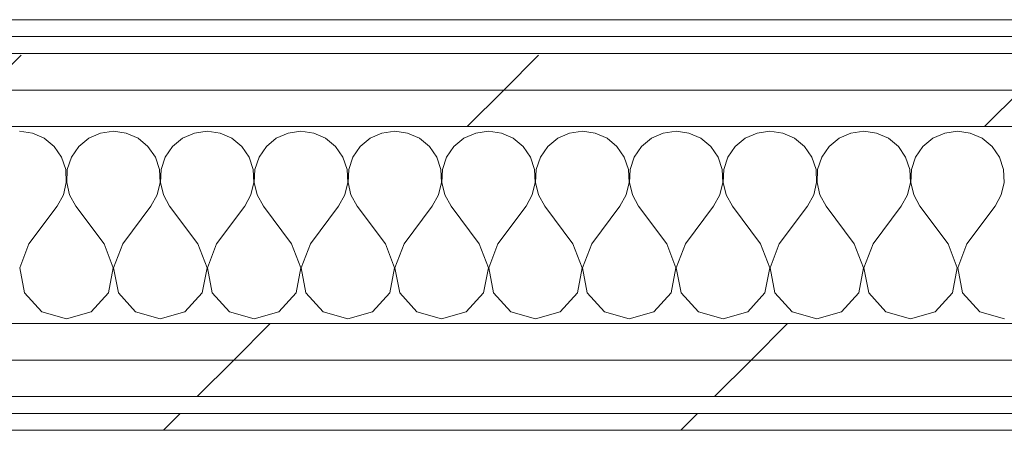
# Model space of a CAD drawing. Header units: millimetres. Extents: x -40968 to 77376, y -17881 to 4746.
# Tile 154 of 180: x -1333 to -983, y -17277 to -17131. Entities that reach past the tile are written whole.
import ezdxf

# ---------------------------------------------------------------- set-up
doc = ezdxf.new("R2010")
doc.units = ezdxf.units.MM
doc.header["$MEASUREMENT"] = 0
doc.linetypes.add('Wipeout_Contour', pattern=[1000, 0, -1000])
doc.layers.add('Nuevo_08_E_Envans secs', color=7, linetype='Continuous')
doc.layers.add('Nuevo_08_E_Envans secs_Pluma_Nº__1', color=7, linetype='Continuous', lineweight=5)
for name, color, linetype, lineweight, true_color in [('Nuevo_08_E_Envans secs_Pluma_Nº__102', 7, 'Continuous', 5, 0xcccccc), ('Nuevo_08_E_Envans secs_Pluma_Nº__171', 171, 'Continuous', 13, 0xaaaaff), ('Nuevo_08_E_Envans secs_Pluma_Nº__177', 7, 'Continuous', 15, 0xf7e046)]:
    doc.layers.add(name, color=color, linetype=linetype, lineweight=lineweight, true_color=true_color)
pattern_1 = [(45, (0, 0), (-183.8478, 183.8478), [195, -65]), (45, (7e-14, 183.85), (-183.8478, 183.8478), [195, -65])]

# ---------------------------------------------------------------- blocks, each defined once
blk = doc.blocks.new('*X123')
at = {"layer": 'Nuevo_08_E_Envans secs_Pluma_Nº__102', "color": 254, "linetype": 'Continuous', "lineweight": 5, "true_color": 0xcccccc}
for p, q in [((-1328.78, -17171.28), (-1333.33, -17170.64)), ((-1300, -17170.64), (-1304.55, -17171.28)), ((-1295.45, -17171.28), (-1300, -17170.64)), ((-1266.67, -17170.64), (-1271.22, -17171.28)), ((-1262.11, -17171.28), (-1266.67, -17170.64)), ((-1233.33, -17170.64), (-1237.89, -17171.28)), ((-1228.78, -17171.28), (-1233.33, -17170.64)), ((-1200, -17170.64), (-1204.55, -17171.28)), ((-1195.45, -17171.28), (-1200, -17170.64)), ((-1166.67, -17170.64), (-1171.22, -17171.28)), ((-1162.11, -17171.28), (-1166.67, -17170.64)), ((-1133.33, -17170.64), (-1137.89, -17171.28)), ((-1128.78, -17171.28), (-1133.33, -17170.64)), ((-1100, -17170.64), (-1104.55, -17171.28)), ((-1095.45, -17171.28), (-1100, -17170.64)), ((-1066.67, -17170.64), (-1071.22, -17171.28)), ((-1062.11, -17171.28), (-1066.67, -17170.64)), ((-1033.33, -17170.64), (-1037.89, -17171.28)), ((-1028.78, -17171.28), (-1033.33, -17170.64)), ((-1000, -17170.64), (-1004.55, -17171.28)), ((-995.45, -17171.28), (-1000, -17170.64)), ((-1324.57, -17173.13), (-1328.78, -17171.28)), ((-1321.03, -17176.07), (-1324.57, -17173.13)), ((-1308.76, -17173.13), (-1312.3, -17176.07)), ((-1304.55, -17171.28), (-1308.76, -17173.13)), ((-1291.24, -17173.13), (-1295.45, -17171.28)), ((-1287.7, -17176.07), (-1291.24, -17173.13)), ((-1275.43, -17173.13), (-1278.97, -17176.07)), ((-1271.22, -17171.28), (-1275.43, -17173.13)), ((-1257.9, -17173.13), (-1262.11, -17171.28)), ((-1254.36, -17176.07), (-1257.9, -17173.13)), ((-1242.1, -17173.13), (-1245.64, -17176.07)), ((-1237.89, -17171.28), (-1242.1, -17173.13)), ((-1224.57, -17173.13), (-1228.78, -17171.28)), ((-1221.03, -17176.07), (-1224.57, -17173.13)), ((-1208.76, -17173.13), (-1212.3, -17176.07)), ((-1204.55, -17171.28), (-1208.76, -17173.13)), ((-1191.24, -17173.13), (-1195.45, -17171.28)), ((-1187.7, -17176.07), (-1191.24, -17173.13)), ((-1175.43, -17173.13), (-1178.97, -17176.07)), ((-1171.22, -17171.28), (-1175.43, -17173.13)), ((-1157.9, -17173.13), (-1162.11, -17171.28)), ((-1154.36, -17176.07), (-1157.9, -17173.13)), ((-1142.1, -17173.13), (-1145.64, -17176.07)), ((-1137.89, -17171.28), (-1142.1, -17173.13)), ((-1124.57, -17173.13), (-1128.78, -17171.28)), ((-1121.03, -17176.07), (-1124.57, -17173.13)), ((-1108.76, -17173.13), (-1112.3, -17176.07)), ((-1104.55, -17171.28), (-1108.76, -17173.13)), ((-1091.24, -17173.13), (-1095.45, -17171.28)), ((-1087.7, -17176.07), (-1091.24, -17173.13)), ((-1075.43, -17173.13), (-1078.97, -17176.07)), ((-1071.22, -17171.28), (-1075.43, -17173.13)), ((-1057.9, -17173.13), (-1062.11, -17171.28)), ((-1054.36, -17176.07), (-1057.9, -17173.13)), ((-1042.1, -17173.13), (-1045.64, -17176.07)), ((-1037.89, -17171.28), (-1042.1, -17173.13)), ((-1024.57, -17173.13), (-1028.78, -17171.28)), ((-1021.03, -17176.07), (-1024.57, -17173.13)), ((-1008.76, -17173.13), (-1012.3, -17176.07)), ((-1004.55, -17171.28), (-1008.76, -17173.13)), ((-991.24, -17173.13), (-995.45, -17171.28)), ((-987.7, -17176.07), (-991.24, -17173.13)), ((-1318.43, -17179.86), (-1321.03, -17176.07)), ((-1312.3, -17176.07), (-1314.91, -17179.86)), ((-1285.09, -17179.86), (-1287.7, -17176.07)), ((-1278.97, -17176.07), (-1281.57, -17179.86)), ((-1251.76, -17179.86), (-1254.36, -17176.07)), ((-1245.64, -17176.07), (-1248.24, -17179.86)), ((-1218.43, -17179.86), (-1221.03, -17176.07)), ((-1212.3, -17176.07), (-1214.91, -17179.86)), ((-1185.09, -17179.86), (-1187.7, -17176.07)), ((-1178.97, -17176.07), (-1181.57, -17179.86)), ((-1151.76, -17179.86), (-1154.36, -17176.07)), ((-1145.64, -17176.07), (-1148.24, -17179.86)), ((-1118.43, -17179.86), (-1121.03, -17176.07)), ((-1112.3, -17176.07), (-1114.91, -17179.86)), ((-1085.09, -17179.86), (-1087.7, -17176.07)), ((-1078.97, -17176.07), (-1081.57, -17179.86)), ((-1051.76, -17179.86), (-1054.36, -17176.07)), ((-1045.64, -17176.07), (-1048.24, -17179.86)), ((-1018.43, -17179.86), (-1021.03, -17176.07)), ((-1012.3, -17176.07), (-1014.91, -17179.86)), ((-985.09, -17179.86), (-987.7, -17176.07)), ((-1316.96, -17184.21), (-1318.43, -17179.86)), ((-1314.91, -17179.86), (-1316.38, -17184.21)), ((-1283.62, -17184.21), (-1285.09, -17179.86)), ((-1281.57, -17179.86), (-1283.04, -17184.21)), ((-1250.29, -17184.21), (-1251.76, -17179.86)), ((-1248.24, -17179.86), (-1249.71, -17184.21)), ((-1216.96, -17184.21), (-1218.43, -17179.86)), ((-1214.91, -17179.86), (-1216.38, -17184.21)), ((-1183.62, -17184.21), (-1185.09, -17179.86)), ((-1181.57, -17179.86), (-1183.04, -17184.21)), ((-1150.29, -17184.21), (-1151.76, -17179.86)), ((-1148.24, -17179.86), (-1149.71, -17184.21)), ((-1116.96, -17184.21), (-1118.43, -17179.86)), ((-1114.91, -17179.86), (-1116.38, -17184.21)), ((-1083.62, -17184.21), (-1085.09, -17179.86)), ((-1081.57, -17179.86), (-1083.04, -17184.21)), ((-1050.29, -17184.21), (-1051.76, -17179.86)), ((-1048.24, -17179.86), (-1049.71, -17184.21)), ((-1016.96, -17184.21), (-1018.43, -17179.86)), ((-1014.91, -17179.86), (-1016.38, -17184.21)), ((-983.62, -17184.21), (-985.09, -17179.86)), ((-1316.73, -17188.81), (-1316.96, -17184.21)), ((-1316.38, -17184.21), (-1316.6, -17188.81)), ((-1283.4, -17188.81), (-1283.62, -17184.21)), ((-1283.04, -17184.21), (-1283.27, -17188.81)), ((-1250.07, -17188.81), (-1250.29, -17184.21)), ((-1249.71, -17184.21), (-1249.93, -17188.81)), ((-1216.73, -17188.81), (-1216.96, -17184.21)), ((-1216.38, -17184.21), (-1216.6, -17188.81)), ((-1183.4, -17188.81), (-1183.62, -17184.21)), ((-1183.04, -17184.21), (-1183.27, -17188.81)), ((-1150.07, -17188.81), (-1150.29, -17184.21)), ((-1149.71, -17184.21), (-1149.93, -17188.81)), ((-1116.73, -17188.81), (-1116.96, -17184.21)), ((-1116.38, -17184.21), (-1116.6, -17188.81)), ((-1083.4, -17188.81), (-1083.62, -17184.21)), ((-1083.04, -17184.21), (-1083.27, -17188.81)), ((-1050.07, -17188.81), (-1050.29, -17184.21)), ((-1049.71, -17184.21), (-1049.93, -17188.81)), ((-1016.73, -17188.81), (-1016.96, -17184.21)), ((-1016.38, -17184.21), (-1016.6, -17188.81)), ((-983.4, -17188.81), (-983.62, -17184.21)), ((-1317.77, -17193.28), (-1316.73, -17188.81)), ((-1316.6, -17188.81), (-1315.56, -17193.28)), ((-1284.44, -17193.28), (-1283.4, -17188.81)), ((-1283.27, -17188.81), (-1282.23, -17193.28)), ((-1251.11, -17193.28), (-1250.07, -17188.81)), ((-1249.93, -17188.81), (-1248.89, -17193.28)), ((-1217.77, -17193.28), (-1216.73, -17188.81)), ((-1216.6, -17188.81), (-1215.56, -17193.28)), ((-1184.44, -17193.28), (-1183.4, -17188.81)), ((-1183.27, -17188.81), (-1182.23, -17193.28)), ((-1151.11, -17193.28), (-1150.07, -17188.81)), ((-1149.93, -17188.81), (-1148.89, -17193.28)), ((-1117.77, -17193.28), (-1116.73, -17188.81)), ((-1116.6, -17188.81), (-1115.56, -17193.28)), ((-1084.44, -17193.28), (-1083.4, -17188.81)), ((-1083.27, -17188.81), (-1082.23, -17193.28)), ((-1051.11, -17193.28), (-1050.07, -17188.81)), ((-1049.93, -17188.81), (-1048.89, -17193.28)), ((-1017.77, -17193.28), (-1016.73, -17188.81)), ((-1016.6, -17188.81), (-1015.56, -17193.28)), ((-984.44, -17193.28), (-983.4, -17188.81)), ((-1320, -17197.31), (-1317.77, -17193.28)), ((-1315.56, -17193.28), (-1313.33, -17197.31)), ((-1286.67, -17197.31), (-1284.44, -17193.28)), ((-1282.23, -17193.28), (-1280, -17197.31)), ((-1253.33, -17197.31), (-1251.11, -17193.28)), ((-1248.89, -17193.28), (-1246.67, -17197.31)), ((-1220, -17197.31), (-1217.77, -17193.28)), ((-1215.56, -17193.28), (-1213.33, -17197.31)), ((-1186.67, -17197.31), (-1184.44, -17193.28)), ((-1182.23, -17193.28), (-1180, -17197.31)), ((-1153.33, -17197.31), (-1151.11, -17193.28)), ((-1148.89, -17193.28), (-1146.67, -17197.31)), ((-1120, -17197.31), (-1117.77, -17193.28)), ((-1115.56, -17193.28), (-1113.33, -17197.31)), ((-1086.67, -17197.31), (-1084.44, -17193.28)), ((-1082.23, -17193.28), (-1080, -17197.31)), ((-1053.33, -17197.31), (-1051.11, -17193.28)), ((-1048.89, -17193.28), (-1046.67, -17197.31)), ((-1020, -17197.31), (-1017.77, -17193.28)), ((-1015.56, -17193.28), (-1013.33, -17197.31)), ((-986.67, -17197.31), (-984.44, -17193.28)), ((-1330, -17210.64), (-1320, -17197.31)), ((-1303.33, -17210.64), (-1313.33, -17197.31)), ((-1296.67, -17210.64), (-1286.67, -17197.31)), ((-1270, -17210.64), (-1280, -17197.31)), ((-1263.33, -17210.64), (-1253.33, -17197.31)), ((-1236.67, -17210.64), (-1246.67, -17197.31)), ((-1230, -17210.64), (-1220, -17197.31)), ((-1203.33, -17210.64), (-1213.33, -17197.31)), ((-1196.67, -17210.64), (-1186.67, -17197.31)), ((-1170, -17210.64), (-1180, -17197.31)), ((-1163.33, -17210.64), (-1153.33, -17197.31)), ((-1136.67, -17210.64), (-1146.67, -17197.31)), ((-1130, -17210.64), (-1120, -17197.31)), ((-1103.33, -17210.64), (-1113.33, -17197.31)), ((-1096.67, -17210.64), (-1086.67, -17197.31)), ((-1070, -17210.64), (-1080, -17197.31)), ((-1063.33, -17210.64), (-1053.33, -17197.31)), ((-1036.67, -17210.64), (-1046.67, -17197.31)), ((-1030, -17210.64), (-1020, -17197.31)), ((-1003.33, -17210.64), (-1013.33, -17197.31)), ((-996.67, -17210.64), (-986.67, -17197.31)), ((-1330, -17210.64), (-1333.27, -17219.15)), ((-1300.07, -17219.15), (-1303.33, -17210.64)), ((-1296.67, -17210.64), (-1299.93, -17219.15)), ((-1266.73, -17219.15), (-1270, -17210.64)), ((-1263.33, -17210.64), (-1266.6, -17219.15)), ((-1233.4, -17219.15), (-1236.67, -17210.64)), ((-1230, -17210.64), (-1233.27, -17219.15)), ((-1200.07, -17219.15), (-1203.33, -17210.64)), ((-1196.67, -17210.64), (-1199.93, -17219.15)), ((-1166.73, -17219.15), (-1170, -17210.64)), ((-1163.33, -17210.64), (-1166.6, -17219.15)), ((-1133.4, -17219.15), (-1136.67, -17210.64)), ((-1130, -17210.64), (-1133.27, -17219.15)), ((-1100.07, -17219.15), (-1103.33, -17210.64)), ((-1096.67, -17210.64), (-1099.93, -17219.15)), ((-1066.73, -17219.15), (-1070, -17210.64)), ((-1063.33, -17210.64), (-1066.6, -17219.15)), ((-1033.4, -17219.15), (-1036.67, -17210.64)), ((-1030, -17210.64), (-1033.27, -17219.15)), ((-1000.07, -17219.15), (-1003.33, -17210.64)), ((-996.67, -17210.64), (-999.93, -17219.15)), ((-1333.27, -17219.15), (-1331.57, -17228.1)), ((-1301.76, -17228.1), (-1300.07, -17219.15)), ((-1299.93, -17219.15), (-1298.24, -17228.1)), ((-1268.43, -17228.1), (-1266.73, -17219.15)), ((-1266.6, -17219.15), (-1264.91, -17228.1)), ((-1235.09, -17228.1), (-1233.4, -17219.15)), ((-1233.27, -17219.15), (-1231.57, -17228.1)), ((-1201.76, -17228.1), (-1200.07, -17219.15)), ((-1199.93, -17219.15), (-1198.24, -17228.1)), ((-1168.43, -17228.1), (-1166.73, -17219.15)), ((-1166.6, -17219.15), (-1164.91, -17228.1)), ((-1135.09, -17228.1), (-1133.4, -17219.15)), ((-1133.27, -17219.15), (-1131.57, -17228.1)), ((-1101.76, -17228.1), (-1100.07, -17219.15)), ((-1099.93, -17219.15), (-1098.24, -17228.1)), ((-1068.43, -17228.1), (-1066.73, -17219.15)), ((-1066.6, -17219.15), (-1064.91, -17228.1)), ((-1035.09, -17228.1), (-1033.4, -17219.15)), ((-1033.27, -17219.15), (-1031.57, -17228.1)), ((-1001.76, -17228.1), (-1000.07, -17219.15)), ((-999.93, -17219.15), (-998.24, -17228.1)), ((-1331.57, -17228.1), (-1325.43, -17234.82)), ((-1307.9, -17234.82), (-1301.76, -17228.1)), ((-1298.24, -17228.1), (-1292.1, -17234.82)), ((-1274.57, -17234.82), (-1268.43, -17228.1)), ((-1264.91, -17228.1), (-1258.76, -17234.82)), ((-1241.24, -17234.82), (-1235.09, -17228.1)), ((-1231.57, -17228.1), (-1225.43, -17234.82)), ((-1207.9, -17234.82), (-1201.76, -17228.1)), ((-1198.24, -17228.1), (-1192.1, -17234.82)), ((-1174.57, -17234.82), (-1168.43, -17228.1)), ((-1164.91, -17228.1), (-1158.76, -17234.82)), ((-1141.24, -17234.82), (-1135.09, -17228.1)), ((-1131.57, -17228.1), (-1125.43, -17234.82)), ((-1107.9, -17234.82), (-1101.76, -17228.1)), ((-1098.24, -17228.1), (-1092.1, -17234.82)), ((-1074.57, -17234.82), (-1068.43, -17228.1)), ((-1064.91, -17228.1), (-1058.76, -17234.82)), ((-1041.24, -17234.82), (-1035.09, -17228.1)), ((-1031.57, -17228.1), (-1025.43, -17234.82)), ((-1007.9, -17234.82), (-1001.76, -17228.1)), ((-998.24, -17228.1), (-992.1, -17234.82)), ((-1325.43, -17234.82), (-1316.67, -17237.31)), ((-1316.67, -17237.31), (-1307.9, -17234.82)), ((-1292.1, -17234.82), (-1283.33, -17237.31)), ((-1283.33, -17237.31), (-1274.57, -17234.82)), ((-1258.76, -17234.82), (-1250, -17237.31)), ((-1250, -17237.31), (-1241.24, -17234.82)), ((-1225.43, -17234.82), (-1216.67, -17237.31)), ((-1216.67, -17237.31), (-1207.9, -17234.82)), ((-1192.1, -17234.82), (-1183.33, -17237.31)), ((-1183.33, -17237.31), (-1174.57, -17234.82)), ((-1158.76, -17234.82), (-1150, -17237.31)), ((-1150, -17237.31), (-1141.24, -17234.82)), ((-1125.43, -17234.82), (-1116.67, -17237.31)), ((-1116.67, -17237.31), (-1107.9, -17234.82)), ((-1092.1, -17234.82), (-1083.33, -17237.31)), ((-1083.33, -17237.31), (-1074.57, -17234.82)), ((-1058.76, -17234.82), (-1050, -17237.31)), ((-1050, -17237.31), (-1041.24, -17234.82)), ((-1025.43, -17234.82), (-1016.67, -17237.31)), ((-1016.67, -17237.31), (-1007.9, -17234.82)), ((-992.1, -17234.82), (-983.33, -17237.31))]:
    blk.add_line(p, q, dxfattribs=at)
blk = doc.blocks.new('Muro_75_5', base_point=(-3784.89, -17276.98))
at = {"color": 254, "linetype": 'Wipeout_Contour', "lineweight": 0, "ltscale": 68684.661934}
blk.add_wipeout([(363.89, -17130.98), (-1556.11, -17130.98), (-1556.11, -17136.98), (363.89, -17136.98)], dxfattribs=at).dxf.layer = 'Nuevo_08_E_Envans secs'
at = {"color": 254, "linetype": 'Wipeout_Contour', "lineweight": 0, "ltscale": 69878.642159}
blk.add_wipeout([(-3759.89, -17264.98), (778.89, -17264.98), (778.89, -17251.98), (-3759.89, -17251.98)], dxfattribs=at).dxf.layer = 'Nuevo_08_E_Envans secs'
at = {"color": 254, "linetype": 'Wipeout_Contour', "lineweight": 0, "ltscale": 69948.001997}
blk.add_wipeout([(-3778.89, -17276.98), (778.89, -17276.98), (778.89, -17270.98), (-3778.89, -17270.98)], dxfattribs=at).dxf.layer = 'Nuevo_08_E_Envans secs'
at = {"layer": 'Nuevo_08_E_Envans secs_Pluma_Nº__171', "linetype": 'Continuous', "lineweight": 13, "true_color": 0xaaaaff}
h = blk.add_hatch(dxfattribs=at)
h.set_pattern_fill('Panellat_HPL_0005', color=161, style=0, pattern_type=2)
h.set_pattern_definition(pattern_1)
h.paths.add_polyline_path([(363.89, -17130.98), (-1556.11, -17130.98), (-1556.11, -17136.98), (363.89, -17136.98)])
h = blk.add_hatch(dxfattribs=at)
h.set_pattern_fill('Panellat_HPL_0005', color=161, style=0, pattern_type=2)
h.set_pattern_definition(pattern_1)
h.paths.add_polyline_path([(-3778.89, -17276.98), (778.89, -17276.98), (778.89, -17270.98), (-3778.89, -17270.98)])
at = {"layer": 'Nuevo_08_E_Envans secs_Pluma_Nº__177', "linetype": 'Continuous', "lineweight": 15, "true_color": 0xf7e046}
h = blk.add_hatch(dxfattribs=at)
h.set_pattern_fill('Panellat_HPL_0005', color=53, style=0, pattern_type=2)
h.set_pattern_definition(pattern_1)
h.paths.add_polyline_path([(-3759.89, -17264.98), (778.89, -17264.98), (778.89, -17251.98), (-3759.89, -17251.98)])
at = {"layer": 'Nuevo_08_E_Envans secs_Pluma_Nº__1', "color": 7, "linetype": 'Continuous', "lineweight": 5}
for p, q in [((-1556.11, -17136.98), (363.89, -17136.98)), ((-3759.89, -17264.98), (778.89, -17264.98)), ((-3772.89, -17270.98), (778.89, -17270.98))]:
    blk.add_line(p, q, dxfattribs=at)
at = {"layer": 'Nuevo_08_E_Envans secs_Pluma_Nº__1', "color": 7, "linetype": 'Continuous', "lineweight": 5, "flags": 128}
for points in [[(363.89, -17130.98), (-1556.11, -17130.98)], [(-3784.89, -17276.98), (778.89, -17276.98)]]:
    blk.add_lwpolyline(points, dxfattribs=at)
at = {"color": 254, "linetype": 'Wipeout_Contour', "lineweight": 0, "ltscale": 69821.735721}
blk.add_wipeout([(-3746.89, -17251.98), (778.89, -17251.98), (778.89, -17238.98), (-3746.89, -17238.98)], dxfattribs=at).dxf.layer = 'Nuevo_08_E_Envans secs'
at = {"layer": 'Nuevo_08_E_Envans secs_Pluma_Nº__177', "linetype": 'Continuous', "lineweight": 15, "true_color": 0xf7e046}
h = blk.add_hatch(dxfattribs=at)
h.set_pattern_fill('Panellat_HPL_0005', color=53, style=0, pattern_type=2)
h.set_pattern_definition(pattern_1)
h.paths.add_polyline_path([(-3746.89, -17251.98), (778.89, -17251.98), (778.89, -17238.98), (-3746.89, -17238.98)])
at = {"layer": 'Nuevo_08_E_Envans secs_Pluma_Nº__1', "color": 7, "linetype": 'Continuous', "lineweight": 5}
for p, q in [((-1581.11, -17238.98), (388.89, -17238.98)), ((-3746.89, -17251.98), (778.89, -17251.98))]:
    blk.add_line(p, q, dxfattribs=at)
at = {"layer": 'Nuevo_08_E_Envans secs', "color": 7, "lineweight": 20}
blk.add_blockref('*X123', (0, 0), dxfattribs=at)
at = {"color": 254, "linetype": 'Wipeout_Contour', "lineweight": 0, "ltscale": 68804.062973}
blk.add_wipeout([(388.89, -17155.98), (-1581.11, -17155.98), (-1581.11, -17168.98), (388.89, -17168.98)], dxfattribs=at).dxf.layer = 'Nuevo_08_E_Envans secs'
at = {"layer": 'Nuevo_08_E_Envans secs_Pluma_Nº__177', "linetype": 'Continuous', "lineweight": 15, "true_color": 0xf7e046}
h = blk.add_hatch(dxfattribs=at)
h.set_pattern_fill('Panellat_HPL_0005', color=53, style=0, pattern_type=2)
h.set_pattern_definition(pattern_1)
h.paths.add_polyline_path([(388.89, -17155.98), (-1581.11, -17155.98), (-1581.11, -17168.98), (388.89, -17168.98)])
at = {"layer": 'Nuevo_08_E_Envans secs_Pluma_Nº__1', "color": 7, "linetype": 'Continuous', "lineweight": 5}
blk.add_line((-1581.11, -17168.98), (388.89, -17168.98), dxfattribs=at)
at = {"color": 254, "linetype": 'Wipeout_Contour', "lineweight": 0, "ltscale": 68749.222587}
blk.add_wipeout([(375.89, -17142.98), (-1568.11, -17142.98), (-1568.11, -17155.98), (375.89, -17155.98)], dxfattribs=at).dxf.layer = 'Nuevo_08_E_Envans secs'
at = {"layer": 'Nuevo_08_E_Envans secs_Pluma_Nº__177', "linetype": 'Continuous', "lineweight": 15, "true_color": 0xf7e046}
h = blk.add_hatch(dxfattribs=at)
h.set_pattern_fill('Panellat_HPL_0005', color=53, style=0, pattern_type=2)
h.set_pattern_definition(pattern_1)
h.paths.add_polyline_path([(375.89, -17142.98), (-1568.11, -17142.98), (-1568.11, -17155.98), (375.89, -17155.98)])
at = {"layer": 'Nuevo_08_E_Envans secs_Pluma_Nº__1', "color": 7, "linetype": 'Continuous', "lineweight": 5}
for p, q in [((-1562.11, -17142.98), (369.89, -17142.98)), ((-1568.11, -17155.98), (375.89, -17155.98))]:
    blk.add_line(p, q, dxfattribs=at)

msp = doc.modelspace()

# ---------------------------------------------------------------- block references
at = {"layer": 'Nuevo_08_E_Envans secs', "color": 7, "lineweight": 20}
msp.add_blockref('Muro_75_5', (-3784.89, -17276.98), dxfattribs=at)

doc.saveas('drawing.dxf')
